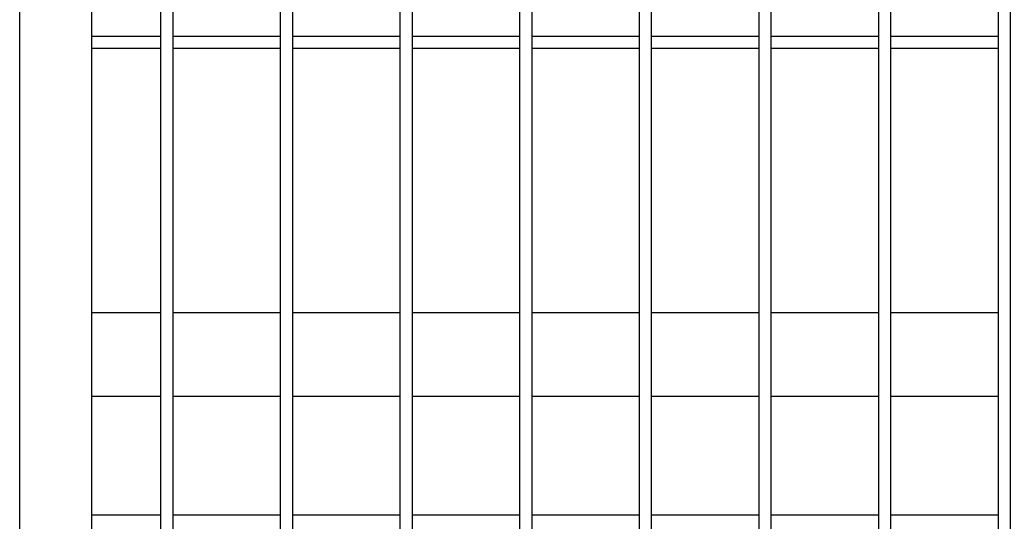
# Model space of a CAD drawing. Header units: inches. Extents: x 43593 to 117387, y -66787 to -26237.
# Tile 159 of 256: x 50584 to 50625, y -33649 to -33628. Entities that reach past the tile are written whole.
import ezdxf

# ---------------------------------------------------------------- set-up
doc = ezdxf.new("R2010")
doc.units = ezdxf.units.IN
doc.header["$MEASUREMENT"] = 0
doc.layers.add('AW OGRODZENIA', color=253, linetype='Continuous')

msp = doc.modelspace()

# ---------------------------------------------------------------- linework, layer by layer
at = {"layer": 'AW OGRODZENIA'}
for p, q in [((50583.691, -33673.302), (50583.691, -33524.802)), ((50586.691, -33528.802), (50586.691, -33675.802)), ((50589.593, -33628.262), (50586.691, -33628.262)), ((50589.593, -33628.262), (50586.691, -33628.262)), ((50589.593, -33628.262), (50586.691, -33628.262)), ((50589.593, -33628.262), (50586.691, -33628.262)), ((50589.593, -33628.262), (50586.691, -33628.262)), ((50589.593, -33628.262), (50586.691, -33628.262)), ((50589.593, -33628.262), (50586.691, -33628.262)), ((50589.593, -33628.262), (50586.691, -33628.262)), ((50589.593, -33628.262), (50586.691, -33628.262)), ((50589.593, -33628.262), (50586.691, -33628.262)), ((50589.593, -33628.262), (50586.691, -33628.262)), ((50589.593, -33628.262), (50586.691, -33628.262)), ((50589.593, -33628.262), (50586.691, -33628.262)), ((50589.593, -33628.262), (50586.691, -33628.262)), ((50589.593, -33628.262), (50586.691, -33628.262)), ((50589.593, -33628.262), (50586.691, -33628.262)), ((50589.593, -33628.262), (50586.691, -33628.262)), ((50589.593, -33628.262), (50586.691, -33628.262)), ((50589.593, -33628.262), (50586.691, -33628.262)), ((50589.593, -33628.262), (50586.691, -33628.262)), ((50589.593, -33628.262), (50586.691, -33628.262)), ((50589.593, -33628.262), (50586.691, -33628.262)), ((50589.593, -33628.262), (50586.691, -33628.262)), ((50589.593, -33628.262), (50586.691, -33628.262)), ((50589.593, -33628.262), (50586.691, -33628.262)), ((50594.593, -33628.262), (50590.089, -33628.262)), ((50594.593, -33628.262), (50590.089, -33628.262)), ((50594.593, -33628.262), (50590.089, -33628.262)), ((50594.593, -33628.262), (50590.089, -33628.262)), ((50594.593, -33628.262), (50590.089, -33628.262)), ((50594.593, -33628.262), (50590.089, -33628.262)), ((50594.593, -33628.262), (50590.089, -33628.262)), ((50594.593, -33628.262), (50590.089, -33628.262)), ((50594.593, -33628.262), (50590.089, -33628.262)), ((50594.593, -33628.262), (50590.089, -33628.262)), ((50594.593, -33628.262), (50590.089, -33628.262)), ((50594.593, -33628.262), (50590.089, -33628.262)), ((50594.593, -33628.262), (50590.089, -33628.262)), ((50594.593, -33628.262), (50590.089, -33628.262)), ((50594.593, -33628.262), (50590.089, -33628.262)), ((50594.593, -33628.262), (50590.089, -33628.262)), ((50594.593, -33628.262), (50590.089, -33628.262)), ((50594.593, -33628.262), (50590.089, -33628.262)), ((50594.593, -33628.262), (50590.089, -33628.262)), ((50594.593, -33628.262), (50590.089, -33628.262)), ((50594.593, -33628.262), (50590.089, -33628.262)), ((50594.593, -33628.262), (50590.089, -33628.262)), ((50594.593, -33628.262), (50590.089, -33628.262)), ((50594.593, -33628.262), (50590.089, -33628.262)), ((50594.593, -33628.262), (50590.089, -33628.262)), ((50599.593, -33628.262), (50595.089, -33628.262)), ((50599.593, -33628.262), (50595.089, -33628.262)), ((50599.593, -33628.262), (50595.089, -33628.262)), ((50599.593, -33628.262), (50595.089, -33628.262)), ((50599.593, -33628.262), (50595.089, -33628.262)), ((50599.593, -33628.262), (50595.089, -33628.262)), ((50599.593, -33628.262), (50595.089, -33628.262)), ((50599.593, -33628.262), (50595.089, -33628.262)), ((50599.593, -33628.262), (50595.089, -33628.262)), ((50599.593, -33628.262), (50595.089, -33628.262)), ((50599.593, -33628.262), (50595.089, -33628.262)), ((50599.593, -33628.262), (50595.089, -33628.262)), ((50599.593, -33628.262), (50595.089, -33628.262)), ((50599.593, -33628.262), (50595.089, -33628.262)), ((50599.593, -33628.262), (50595.089, -33628.262)), ((50599.593, -33628.262), (50595.089, -33628.262)), ((50599.593, -33628.262), (50595.089, -33628.262)), ((50599.593, -33628.262), (50595.089, -33628.262)), ((50599.593, -33628.262), (50595.089, -33628.262)), ((50599.593, -33628.262), (50595.089, -33628.262)), ((50599.593, -33628.262), (50595.089, -33628.262)), ((50599.593, -33628.262), (50595.089, -33628.262)), ((50599.593, -33628.262), (50595.089, -33628.262)), ((50599.593, -33628.262), (50595.089, -33628.262)), ((50599.593, -33628.262), (50595.089, -33628.262)), ((50604.593, -33628.262), (50600.089, -33628.262)), ((50604.593, -33628.262), (50600.089, -33628.262)), ((50604.593, -33628.262), (50600.089, -33628.262)), ((50604.593, -33628.262), (50600.089, -33628.262)), ((50604.593, -33628.262), (50600.089, -33628.262)), ((50604.593, -33628.262), (50600.089, -33628.262)), ((50604.593, -33628.262), (50600.089, -33628.262)), ((50604.593, -33628.262), (50600.089, -33628.262)), ((50604.593, -33628.262), (50600.089, -33628.262)), ((50604.593, -33628.262), (50600.089, -33628.262)), ((50604.593, -33628.262), (50600.089, -33628.262)), ((50604.593, -33628.262), (50600.089, -33628.262)), ((50604.593, -33628.262), (50600.089, -33628.262)), ((50604.593, -33628.262), (50600.089, -33628.262)), ((50604.593, -33628.262), (50600.089, -33628.262)), ((50604.593, -33628.262), (50600.089, -33628.262)), ((50604.593, -33628.262), (50600.089, -33628.262)), ((50604.593, -33628.262), (50600.089, -33628.262)), ((50604.593, -33628.262), (50600.089, -33628.262)), ((50604.593, -33628.262), (50600.089, -33628.262)), ((50604.593, -33628.262), (50600.089, -33628.262)), ((50604.593, -33628.262), (50600.089, -33628.262)), ((50604.593, -33628.262), (50600.089, -33628.262)), ((50604.593, -33628.262), (50600.089, -33628.262)), ((50604.593, -33628.262), (50600.089, -33628.262)), ((50609.593, -33628.262), (50605.089, -33628.262)), ((50609.593, -33628.262), (50605.089, -33628.262)), ((50609.593, -33628.262), (50605.089, -33628.262)), ((50609.593, -33628.262), (50605.089, -33628.262)), ((50609.593, -33628.262), (50605.089, -33628.262)), ((50609.593, -33628.262), (50605.089, -33628.262)), ((50609.593, -33628.262), (50605.089, -33628.262)), ((50609.593, -33628.262), (50605.089, -33628.262)), ((50609.593, -33628.262), (50605.089, -33628.262)), ((50609.593, -33628.262), (50605.089, -33628.262)), ((50609.593, -33628.262), (50605.089, -33628.262)), ((50609.593, -33628.262), (50605.089, -33628.262)), ((50609.593, -33628.262), (50605.089, -33628.262)), ((50609.593, -33628.262), (50605.089, -33628.262)), ((50609.593, -33628.262), (50605.089, -33628.262)), ((50609.593, -33628.262), (50605.089, -33628.262)), ((50609.593, -33628.262), (50605.089, -33628.262)), ((50609.593, -33628.262), (50605.089, -33628.262)), ((50609.593, -33628.262), (50605.089, -33628.262)), ((50609.593, -33628.262), (50605.089, -33628.262)), ((50609.593, -33628.262), (50605.089, -33628.262)), ((50609.593, -33628.262), (50605.089, -33628.262)), ((50609.593, -33628.262), (50605.089, -33628.262)), ((50609.593, -33628.262), (50605.089, -33628.262)), ((50609.593, -33628.262), (50605.089, -33628.262)), ((50614.593, -33628.262), (50610.089, -33628.262)), ((50614.593, -33628.262), (50610.089, -33628.262)), ((50614.593, -33628.262), (50610.089, -33628.262)), ((50614.593, -33628.262), (50610.089, -33628.262)), ((50614.593, -33628.262), (50610.089, -33628.262)), ((50614.593, -33628.262), (50610.089, -33628.262)), ((50614.593, -33628.262), (50610.089, -33628.262)), ((50614.593, -33628.262), (50610.089, -33628.262)), ((50614.593, -33628.262), (50610.089, -33628.262)), ((50614.593, -33628.262), (50610.089, -33628.262)), ((50614.593, -33628.262), (50610.089, -33628.262)), ((50614.593, -33628.262), (50610.089, -33628.262)), ((50614.593, -33628.262), (50610.089, -33628.262)), ((50614.593, -33628.262), (50610.089, -33628.262)), ((50614.593, -33628.262), (50610.089, -33628.262)), ((50614.593, -33628.262), (50610.089, -33628.262)), ((50614.593, -33628.262), (50610.089, -33628.262)), ((50614.593, -33628.262), (50610.089, -33628.262)), ((50614.593, -33628.262), (50610.089, -33628.262)), ((50614.593, -33628.262), (50610.089, -33628.262)), ((50614.593, -33628.262), (50610.089, -33628.262)), ((50614.593, -33628.262), (50610.089, -33628.262)), ((50614.593, -33628.262), (50610.089, -33628.262)), ((50614.593, -33628.262), (50610.089, -33628.262)), ((50614.593, -33628.262), (50610.089, -33628.262)), ((50619.593, -33628.262), (50615.089, -33628.262)), ((50619.593, -33628.262), (50615.089, -33628.262)), ((50619.593, -33628.262), (50615.089, -33628.262)), ((50619.593, -33628.262), (50615.089, -33628.262)), ((50619.593, -33628.262), (50615.089, -33628.262)), ((50619.593, -33628.262), (50615.089, -33628.262)), ((50619.593, -33628.262), (50615.089, -33628.262)), ((50619.593, -33628.262), (50615.089, -33628.262)), ((50619.593, -33628.262), (50615.089, -33628.262)), ((50619.593, -33628.262), (50615.089, -33628.262)), ((50619.593, -33628.262), (50615.089, -33628.262)), ((50619.593, -33628.262), (50615.089, -33628.262)), ((50619.593, -33628.262), (50615.089, -33628.262)), ((50619.593, -33628.262), (50615.089, -33628.262)), ((50619.593, -33628.262), (50615.089, -33628.262)), ((50619.593, -33628.262), (50615.089, -33628.262)), ((50619.593, -33628.262), (50615.089, -33628.262)), ((50619.593, -33628.262), (50615.089, -33628.262)), ((50619.593, -33628.262), (50615.089, -33628.262)), ((50619.593, -33628.262), (50615.089, -33628.262)), ((50619.593, -33628.262), (50615.089, -33628.262)), ((50619.593, -33628.262), (50615.089, -33628.262)), ((50619.593, -33628.262), (50615.089, -33628.262)), ((50619.593, -33628.262), (50615.089, -33628.262)), ((50619.593, -33628.262), (50615.089, -33628.262)), ((50624.593, -33628.262), (50620.089, -33628.262)), ((50624.593, -33628.262), (50620.089, -33628.262)), ((50624.593, -33628.262), (50620.089, -33628.262)), ((50624.593, -33628.262), (50620.089, -33628.262)), ((50624.593, -33628.262), (50620.089, -33628.262)), ((50624.593, -33628.262), (50620.089, -33628.262)), ((50624.593, -33628.262), (50620.089, -33628.262)), ((50624.593, -33628.262), (50620.089, -33628.262)), ((50624.593, -33628.262), (50620.089, -33628.262)), ((50624.593, -33628.262), (50620.089, -33628.262)), ((50624.593, -33628.262), (50620.089, -33628.262)), ((50624.593, -33628.262), (50620.089, -33628.262)), ((50624.593, -33628.262), (50620.089, -33628.262)), ((50624.593, -33628.262), (50620.089, -33628.262)), ((50624.593, -33628.262), (50620.089, -33628.262)), ((50624.593, -33628.262), (50620.089, -33628.262)), ((50624.593, -33628.262), (50620.089, -33628.262)), ((50624.593, -33628.262), (50620.089, -33628.262)), ((50624.593, -33628.262), (50620.089, -33628.262)), ((50624.593, -33628.262), (50620.089, -33628.262)), ((50624.593, -33628.262), (50620.089, -33628.262)), ((50624.593, -33628.262), (50620.089, -33628.262)), ((50624.593, -33628.262), (50620.089, -33628.262)), ((50624.593, -33628.262), (50620.089, -33628.262)), ((50624.593, -33628.262), (50620.089, -33628.262)), ((50589.593, -33628.762), (50586.691, -33628.762)), ((50589.593, -33628.762), (50586.691, -33628.762)), ((50589.593, -33628.762), (50586.691, -33628.762)), ((50589.593, -33628.762), (50586.691, -33628.762)), ((50589.593, -33628.762), (50586.691, -33628.762)), ((50589.593, -33628.762), (50586.691, -33628.762)), ((50589.593, -33628.762), (50586.691, -33628.762)), ((50589.593, -33628.762), (50586.691, -33628.762)), ((50589.593, -33628.762), (50586.691, -33628.762)), ((50589.593, -33628.762), (50586.691, -33628.762)), ((50589.593, -33628.762), (50586.691, -33628.762)), ((50589.593, -33628.762), (50586.691, -33628.762)), ((50589.593, -33628.762), (50586.691, -33628.762)), ((50589.593, -33628.762), (50586.691, -33628.762)), ((50589.593, -33628.762), (50586.691, -33628.762)), ((50589.593, -33628.762), (50586.691, -33628.762)), ((50589.593, -33628.762), (50586.691, -33628.762)), ((50589.593, -33628.762), (50586.691, -33628.762)), ((50589.593, -33628.762), (50586.691, -33628.762)), ((50589.593, -33628.762), (50586.691, -33628.762)), ((50589.593, -33628.762), (50586.691, -33628.762)), ((50589.593, -33628.762), (50586.691, -33628.762)), ((50589.593, -33628.762), (50586.691, -33628.762)), ((50589.593, -33628.762), (50586.691, -33628.762)), ((50589.593, -33628.762), (50586.691, -33628.762)), ((50594.593, -33628.762), (50590.089, -33628.762)), ((50594.593, -33628.762), (50590.089, -33628.762)), ((50594.593, -33628.762), (50590.089, -33628.762)), ((50594.593, -33628.762), (50590.089, -33628.762)), ((50594.593, -33628.762), (50590.089, -33628.762)), ((50594.593, -33628.762), (50590.089, -33628.762)), ((50594.593, -33628.762), (50590.089, -33628.762)), ((50594.593, -33628.762), (50590.089, -33628.762)), ((50594.593, -33628.762), (50590.089, -33628.762)), ((50594.593, -33628.762), (50590.089, -33628.762)), ((50594.593, -33628.762), (50590.089, -33628.762)), ((50594.593, -33628.762), (50590.089, -33628.762)), ((50594.593, -33628.762), (50590.089, -33628.762)), ((50594.593, -33628.762), (50590.089, -33628.762)), ((50594.593, -33628.762), (50590.089, -33628.762)), ((50594.593, -33628.762), (50590.089, -33628.762)), ((50594.593, -33628.762), (50590.089, -33628.762)), ((50594.593, -33628.762), (50590.089, -33628.762)), ((50594.593, -33628.762), (50590.089, -33628.762)), ((50594.593, -33628.762), (50590.089, -33628.762)), ((50594.593, -33628.762), (50590.089, -33628.762)), ((50594.593, -33628.762), (50590.089, -33628.762)), ((50594.593, -33628.762), (50590.089, -33628.762)), ((50594.593, -33628.762), (50590.089, -33628.762)), ((50594.593, -33628.762), (50590.089, -33628.762)), ((50599.593, -33628.762), (50595.089, -33628.762)), ((50599.593, -33628.762), (50595.089, -33628.762)), ((50599.593, -33628.762), (50595.089, -33628.762)), ((50599.593, -33628.762), (50595.089, -33628.762)), ((50599.593, -33628.762), (50595.089, -33628.762)), ((50599.593, -33628.762), (50595.089, -33628.762)), ((50599.593, -33628.762), (50595.089, -33628.762)), ((50599.593, -33628.762), (50595.089, -33628.762)), ((50599.593, -33628.762), (50595.089, -33628.762)), ((50599.593, -33628.762), (50595.089, -33628.762)), ((50599.593, -33628.762), (50595.089, -33628.762)), ((50599.593, -33628.762), (50595.089, -33628.762)), ((50599.593, -33628.762), (50595.089, -33628.762)), ((50599.593, -33628.762), (50595.089, -33628.762)), ((50599.593, -33628.762), (50595.089, -33628.762)), ((50599.593, -33628.762), (50595.089, -33628.762)), ((50599.593, -33628.762), (50595.089, -33628.762)), ((50599.593, -33628.762), (50595.089, -33628.762)), ((50599.593, -33628.762), (50595.089, -33628.762)), ((50599.593, -33628.762), (50595.089, -33628.762)), ((50599.593, -33628.762), (50595.089, -33628.762)), ((50599.593, -33628.762), (50595.089, -33628.762)), ((50599.593, -33628.762), (50595.089, -33628.762)), ((50599.593, -33628.762), (50595.089, -33628.762)), ((50599.593, -33628.762), (50595.089, -33628.762)), ((50604.593, -33628.762), (50600.089, -33628.762)), ((50604.593, -33628.762), (50600.089, -33628.762)), ((50604.593, -33628.762), (50600.089, -33628.762)), ((50604.593, -33628.762), (50600.089, -33628.762)), ((50604.593, -33628.762), (50600.089, -33628.762)), ((50604.593, -33628.762), (50600.089, -33628.762)), ((50604.593, -33628.762), (50600.089, -33628.762)), ((50604.593, -33628.762), (50600.089, -33628.762)), ((50604.593, -33628.762), (50600.089, -33628.762)), ((50604.593, -33628.762), (50600.089, -33628.762)), ((50604.593, -33628.762), (50600.089, -33628.762)), ((50604.593, -33628.762), (50600.089, -33628.762)), ((50604.593, -33628.762), (50600.089, -33628.762)), ((50604.593, -33628.762), (50600.089, -33628.762)), ((50604.593, -33628.762), (50600.089, -33628.762)), ((50604.593, -33628.762), (50600.089, -33628.762)), ((50604.593, -33628.762), (50600.089, -33628.762)), ((50604.593, -33628.762), (50600.089, -33628.762)), ((50604.593, -33628.762), (50600.089, -33628.762)), ((50604.593, -33628.762), (50600.089, -33628.762)), ((50604.593, -33628.762), (50600.089, -33628.762)), ((50604.593, -33628.762), (50600.089, -33628.762)), ((50604.593, -33628.762), (50600.089, -33628.762)), ((50604.593, -33628.762), (50600.089, -33628.762)), ((50604.593, -33628.762), (50600.089, -33628.762)), ((50609.593, -33628.762), (50605.089, -33628.762)), ((50609.593, -33628.762), (50605.089, -33628.762)), ((50609.593, -33628.762), (50605.089, -33628.762)), ((50609.593, -33628.762), (50605.089, -33628.762)), ((50609.593, -33628.762), (50605.089, -33628.762)), ((50609.593, -33628.762), (50605.089, -33628.762)), ((50609.593, -33628.762), (50605.089, -33628.762)), ((50609.593, -33628.762), (50605.089, -33628.762)), ((50609.593, -33628.762), (50605.089, -33628.762)), ((50609.593, -33628.762), (50605.089, -33628.762)), ((50609.593, -33628.762), (50605.089, -33628.762)), ((50609.593, -33628.762), (50605.089, -33628.762)), ((50609.593, -33628.762), (50605.089, -33628.762)), ((50609.593, -33628.762), (50605.089, -33628.762)), ((50609.593, -33628.762), (50605.089, -33628.762)), ((50609.593, -33628.762), (50605.089, -33628.762)), ((50609.593, -33628.762), (50605.089, -33628.762)), ((50609.593, -33628.762), (50605.089, -33628.762)), ((50609.593, -33628.762), (50605.089, -33628.762)), ((50609.593, -33628.762), (50605.089, -33628.762)), ((50609.593, -33628.762), (50605.089, -33628.762)), ((50609.593, -33628.762), (50605.089, -33628.762)), ((50609.593, -33628.762), (50605.089, -33628.762)), ((50609.593, -33628.762), (50605.089, -33628.762)), ((50609.593, -33628.762), (50605.089, -33628.762)), ((50614.593, -33628.762), (50610.089, -33628.762)), ((50614.593, -33628.762), (50610.089, -33628.762)), ((50614.593, -33628.762), (50610.089, -33628.762)), ((50614.593, -33628.762), (50610.089, -33628.762)), ((50614.593, -33628.762), (50610.089, -33628.762)), ((50614.593, -33628.762), (50610.089, -33628.762)), ((50614.593, -33628.762), (50610.089, -33628.762)), ((50614.593, -33628.762), (50610.089, -33628.762)), ((50614.593, -33628.762), (50610.089, -33628.762)), ((50614.593, -33628.762), (50610.089, -33628.762)), ((50614.593, -33628.762), (50610.089, -33628.762)), ((50614.593, -33628.762), (50610.089, -33628.762)), ((50614.593, -33628.762), (50610.089, -33628.762)), ((50614.593, -33628.762), (50610.089, -33628.762)), ((50614.593, -33628.762), (50610.089, -33628.762)), ((50614.593, -33628.762), (50610.089, -33628.762)), ((50614.593, -33628.762), (50610.089, -33628.762)), ((50614.593, -33628.762), (50610.089, -33628.762)), ((50614.593, -33628.762), (50610.089, -33628.762)), ((50614.593, -33628.762), (50610.089, -33628.762)), ((50614.593, -33628.762), (50610.089, -33628.762)), ((50614.593, -33628.762), (50610.089, -33628.762)), ((50614.593, -33628.762), (50610.089, -33628.762)), ((50614.593, -33628.762), (50610.089, -33628.762)), ((50614.593, -33628.762), (50610.089, -33628.762)), ((50619.593, -33628.762), (50615.089, -33628.762)), ((50619.593, -33628.762), (50615.089, -33628.762)), ((50619.593, -33628.762), (50615.089, -33628.762)), ((50619.593, -33628.762), (50615.089, -33628.762)), ((50619.593, -33628.762), (50615.089, -33628.762)), ((50619.593, -33628.762), (50615.089, -33628.762)), ((50619.593, -33628.762), (50615.089, -33628.762)), ((50619.593, -33628.762), (50615.089, -33628.762)), ((50619.593, -33628.762), (50615.089, -33628.762)), ((50619.593, -33628.762), (50615.089, -33628.762)), ((50619.593, -33628.762), (50615.089, -33628.762)), ((50619.593, -33628.762), (50615.089, -33628.762)), ((50619.593, -33628.762), (50615.089, -33628.762)), ((50619.593, -33628.762), (50615.089, -33628.762)), ((50619.593, -33628.762), (50615.089, -33628.762)), ((50619.593, -33628.762), (50615.089, -33628.762)), ((50619.593, -33628.762), (50615.089, -33628.762)), ((50619.593, -33628.762), (50615.089, -33628.762)), ((50619.593, -33628.762), (50615.089, -33628.762)), ((50619.593, -33628.762), (50615.089, -33628.762)), ((50619.593, -33628.762), (50615.089, -33628.762)), ((50619.593, -33628.762), (50615.089, -33628.762)), ((50619.593, -33628.762), (50615.089, -33628.762)), ((50619.593, -33628.762), (50615.089, -33628.762)), ((50619.593, -33628.762), (50615.089, -33628.762)), ((50624.593, -33628.762), (50620.089, -33628.762)), ((50624.593, -33628.762), (50620.089, -33628.762)), ((50624.593, -33628.762), (50620.089, -33628.762)), ((50624.593, -33628.762), (50620.089, -33628.762)), ((50624.593, -33628.762), (50620.089, -33628.762)), ((50624.593, -33628.762), (50620.089, -33628.762)), ((50624.593, -33628.762), (50620.089, -33628.762)), ((50624.593, -33628.762), (50620.089, -33628.762)), ((50624.593, -33628.762), (50620.089, -33628.762)), ((50624.593, -33628.762), (50620.089, -33628.762)), ((50624.593, -33628.762), (50620.089, -33628.762)), ((50624.593, -33628.762), (50620.089, -33628.762)), ((50624.593, -33628.762), (50620.089, -33628.762)), ((50624.593, -33628.762), (50620.089, -33628.762)), ((50624.593, -33628.762), (50620.089, -33628.762)), ((50624.593, -33628.762), (50620.089, -33628.762)), ((50624.593, -33628.762), (50620.089, -33628.762)), ((50624.593, -33628.762), (50620.089, -33628.762)), ((50624.593, -33628.762), (50620.089, -33628.762)), ((50624.593, -33628.762), (50620.089, -33628.762)), ((50624.593, -33628.762), (50620.089, -33628.762)), ((50624.593, -33628.762), (50620.089, -33628.762)), ((50624.593, -33628.762), (50620.089, -33628.762)), ((50624.593, -33628.762), (50620.089, -33628.762)), ((50624.593, -33628.762), (50620.089, -33628.762)), ((50589.593, -33639.802), (50586.691, -33639.802)), ((50589.593, -33639.802), (50586.691, -33639.802)), ((50589.593, -33639.802), (50586.691, -33639.802)), ((50589.593, -33639.802), (50586.691, -33639.802)), ((50589.593, -33639.802), (50586.691, -33639.802)), ((50589.593, -33639.802), (50586.691, -33639.802)), ((50589.593, -33639.802), (50586.691, -33639.802)), ((50589.593, -33639.802), (50586.691, -33639.802)), ((50589.593, -33639.802), (50586.691, -33639.802)), ((50589.593, -33639.802), (50586.691, -33639.802)), ((50589.593, -33639.802), (50586.691, -33639.802)), ((50589.593, -33639.802), (50586.691, -33639.802)), ((50589.593, -33639.802), (50586.691, -33639.802)), ((50589.593, -33639.802), (50586.691, -33639.802)), ((50589.593, -33639.802), (50586.691, -33639.802)), ((50589.593, -33639.802), (50586.691, -33639.802)), ((50589.593, -33639.802), (50586.691, -33639.802)), ((50589.593, -33639.802), (50586.691, -33639.802)), ((50589.593, -33639.802), (50586.691, -33639.802)), ((50589.593, -33639.802), (50586.691, -33639.802)), ((50589.593, -33639.802), (50586.691, -33639.802)), ((50589.593, -33639.802), (50586.691, -33639.802)), ((50589.593, -33639.802), (50586.691, -33639.802)), ((50589.593, -33639.802), (50586.691, -33639.802)), ((50589.593, -33639.802), (50586.691, -33639.802)), ((50594.593, -33639.802), (50590.089, -33639.802)), ((50594.593, -33639.802), (50590.089, -33639.802)), ((50594.593, -33639.802), (50590.089, -33639.802)), ((50594.593, -33639.802), (50590.089, -33639.802)), ((50594.593, -33639.802), (50590.089, -33639.802)), ((50594.593, -33639.802), (50590.089, -33639.802)), ((50594.593, -33639.802), (50590.089, -33639.802)), ((50594.593, -33639.802), (50590.089, -33639.802)), ((50594.593, -33639.802), (50590.089, -33639.802)), ((50594.593, -33639.802), (50590.089, -33639.802)), ((50594.593, -33639.802), (50590.089, -33639.802)), ((50594.593, -33639.802), (50590.089, -33639.802)), ((50594.593, -33639.802), (50590.089, -33639.802)), ((50594.593, -33639.802), (50590.089, -33639.802)), ((50594.593, -33639.802), (50590.089, -33639.802)), ((50594.593, -33639.802), (50590.089, -33639.802)), ((50594.593, -33639.802), (50590.089, -33639.802)), ((50594.593, -33639.802), (50590.089, -33639.802)), ((50594.593, -33639.802), (50590.089, -33639.802)), ((50594.593, -33639.802), (50590.089, -33639.802)), ((50594.593, -33639.802), (50590.089, -33639.802)), ((50594.593, -33639.802), (50590.089, -33639.802)), ((50594.593, -33639.802), (50590.089, -33639.802)), ((50594.593, -33639.802), (50590.089, -33639.802)), ((50594.593, -33639.802), (50590.089, -33639.802)), ((50599.593, -33639.802), (50595.089, -33639.802)), ((50599.593, -33639.802), (50595.089, -33639.802)), ((50599.593, -33639.802), (50595.089, -33639.802)), ((50599.593, -33639.802), (50595.089, -33639.802)), ((50599.593, -33639.802), (50595.089, -33639.802)), ((50599.593, -33639.802), (50595.089, -33639.802)), ((50599.593, -33639.802), (50595.089, -33639.802)), ((50599.593, -33639.802), (50595.089, -33639.802)), ((50599.593, -33639.802), (50595.089, -33639.802)), ((50599.593, -33639.802), (50595.089, -33639.802)), ((50599.593, -33639.802), (50595.089, -33639.802)), ((50599.593, -33639.802), (50595.089, -33639.802)), ((50599.593, -33639.802), (50595.089, -33639.802)), ((50599.593, -33639.802), (50595.089, -33639.802)), ((50599.593, -33639.802), (50595.089, -33639.802)), ((50599.593, -33639.802), (50595.089, -33639.802)), ((50599.593, -33639.802), (50595.089, -33639.802)), ((50599.593, -33639.802), (50595.089, -33639.802)), ((50599.593, -33639.802), (50595.089, -33639.802)), ((50599.593, -33639.802), (50595.089, -33639.802)), ((50599.593, -33639.802), (50595.089, -33639.802)), ((50599.593, -33639.802), (50595.089, -33639.802)), ((50599.593, -33639.802), (50595.089, -33639.802)), ((50599.593, -33639.802), (50595.089, -33639.802)), ((50599.593, -33639.802), (50595.089, -33639.802)), ((50604.593, -33639.802), (50600.089, -33639.802)), ((50604.593, -33639.802), (50600.089, -33639.802)), ((50604.593, -33639.802), (50600.089, -33639.802)), ((50604.593, -33639.802), (50600.089, -33639.802)), ((50604.593, -33639.802), (50600.089, -33639.802)), ((50604.593, -33639.802), (50600.089, -33639.802)), ((50604.593, -33639.802), (50600.089, -33639.802)), ((50604.593, -33639.802), (50600.089, -33639.802)), ((50604.593, -33639.802), (50600.089, -33639.802)), ((50604.593, -33639.802), (50600.089, -33639.802)), ((50604.593, -33639.802), (50600.089, -33639.802)), ((50604.593, -33639.802), (50600.089, -33639.802)), ((50604.593, -33639.802), (50600.089, -33639.802)), ((50604.593, -33639.802), (50600.089, -33639.802)), ((50604.593, -33639.802), (50600.089, -33639.802)), ((50604.593, -33639.802), (50600.089, -33639.802)), ((50604.593, -33639.802), (50600.089, -33639.802)), ((50604.593, -33639.802), (50600.089, -33639.802)), ((50604.593, -33639.802), (50600.089, -33639.802)), ((50604.593, -33639.802), (50600.089, -33639.802)), ((50604.593, -33639.802), (50600.089, -33639.802)), ((50604.593, -33639.802), (50600.089, -33639.802)), ((50604.593, -33639.802), (50600.089, -33639.802)), ((50604.593, -33639.802), (50600.089, -33639.802)), ((50604.593, -33639.802), (50600.089, -33639.802)), ((50609.593, -33639.802), (50605.089, -33639.802)), ((50609.593, -33639.802), (50605.089, -33639.802)), ((50609.593, -33639.802), (50605.089, -33639.802)), ((50609.593, -33639.802), (50605.089, -33639.802)), ((50609.593, -33639.802), (50605.089, -33639.802)), ((50609.593, -33639.802), (50605.089, -33639.802)), ((50609.593, -33639.802), (50605.089, -33639.802)), ((50609.593, -33639.802), (50605.089, -33639.802)), ((50609.593, -33639.802), (50605.089, -33639.802)), ((50609.593, -33639.802), (50605.089, -33639.802)), ((50609.593, -33639.802), (50605.089, -33639.802)), ((50609.593, -33639.802), (50605.089, -33639.802)), ((50609.593, -33639.802), (50605.089, -33639.802)), ((50609.593, -33639.802), (50605.089, -33639.802)), ((50609.593, -33639.802), (50605.089, -33639.802)), ((50609.593, -33639.802), (50605.089, -33639.802)), ((50609.593, -33639.802), (50605.089, -33639.802)), ((50609.593, -33639.802), (50605.089, -33639.802)), ((50609.593, -33639.802), (50605.089, -33639.802)), ((50609.593, -33639.802), (50605.089, -33639.802)), ((50609.593, -33639.802), (50605.089, -33639.802)), ((50609.593, -33639.802), (50605.089, -33639.802)), ((50609.593, -33639.802), (50605.089, -33639.802)), ((50609.593, -33639.802), (50605.089, -33639.802)), ((50609.593, -33639.802), (50605.089, -33639.802)), ((50614.593, -33639.802), (50610.089, -33639.802)), ((50614.593, -33639.802), (50610.089, -33639.802)), ((50614.593, -33639.802), (50610.089, -33639.802)), ((50614.593, -33639.802), (50610.089, -33639.802)), ((50614.593, -33639.802), (50610.089, -33639.802)), ((50614.593, -33639.802), (50610.089, -33639.802)), ((50614.593, -33639.802), (50610.089, -33639.802)), ((50614.593, -33639.802), (50610.089, -33639.802)), ((50614.593, -33639.802), (50610.089, -33639.802)), ((50614.593, -33639.802), (50610.089, -33639.802)), ((50614.593, -33639.802), (50610.089, -33639.802)), ((50614.593, -33639.802), (50610.089, -33639.802)), ((50614.593, -33639.802), (50610.089, -33639.802)), ((50614.593, -33639.802), (50610.089, -33639.802)), ((50614.593, -33639.802), (50610.089, -33639.802)), ((50614.593, -33639.802), (50610.089, -33639.802)), ((50614.593, -33639.802), (50610.089, -33639.802)), ((50614.593, -33639.802), (50610.089, -33639.802)), ((50614.593, -33639.802), (50610.089, -33639.802)), ((50614.593, -33639.802), (50610.089, -33639.802)), ((50614.593, -33639.802), (50610.089, -33639.802)), ((50614.593, -33639.802), (50610.089, -33639.802)), ((50614.593, -33639.802), (50610.089, -33639.802)), ((50614.593, -33639.802), (50610.089, -33639.802)), ((50614.593, -33639.802), (50610.089, -33639.802)), ((50619.593, -33639.802), (50615.089, -33639.802)), ((50619.593, -33639.802), (50615.089, -33639.802)), ((50619.593, -33639.802), (50615.089, -33639.802)), ((50619.593, -33639.802), (50615.089, -33639.802)), ((50619.593, -33639.802), (50615.089, -33639.802)), ((50619.593, -33639.802), (50615.089, -33639.802)), ((50619.593, -33639.802), (50615.089, -33639.802)), ((50619.593, -33639.802), (50615.089, -33639.802)), ((50619.593, -33639.802), (50615.089, -33639.802)), ((50619.593, -33639.802), (50615.089, -33639.802)), ((50619.593, -33639.802), (50615.089, -33639.802)), ((50619.593, -33639.802), (50615.089, -33639.802)), ((50619.593, -33639.802), (50615.089, -33639.802)), ((50619.593, -33639.802), (50615.089, -33639.802)), ((50619.593, -33639.802), (50615.089, -33639.802)), ((50619.593, -33639.802), (50615.089, -33639.802)), ((50619.593, -33639.802), (50615.089, -33639.802)), ((50619.593, -33639.802), (50615.089, -33639.802)), ((50619.593, -33639.802), (50615.089, -33639.802)), ((50619.593, -33639.802), (50615.089, -33639.802)), ((50619.593, -33639.802), (50615.089, -33639.802)), ((50619.593, -33639.802), (50615.089, -33639.802)), ((50619.593, -33639.802), (50615.089, -33639.802)), ((50619.593, -33639.802), (50615.089, -33639.802)), ((50619.593, -33639.802), (50615.089, -33639.802)), ((50624.593, -33639.802), (50620.089, -33639.802)), ((50624.593, -33639.802), (50620.089, -33639.802)), ((50624.593, -33639.802), (50620.089, -33639.802)), ((50624.593, -33639.802), (50620.089, -33639.802)), ((50624.593, -33639.802), (50620.089, -33639.802)), ((50624.593, -33639.802), (50620.089, -33639.802)), ((50624.593, -33639.802), (50620.089, -33639.802)), ((50624.593, -33639.802), (50620.089, -33639.802)), ((50624.593, -33639.802), (50620.089, -33639.802)), ((50624.593, -33639.802), (50620.089, -33639.802)), ((50624.593, -33639.802), (50620.089, -33639.802)), ((50624.593, -33639.802), (50620.089, -33639.802)), ((50624.593, -33639.802), (50620.089, -33639.802)), ((50624.593, -33639.802), (50620.089, -33639.802)), ((50624.593, -33639.802), (50620.089, -33639.802)), ((50624.593, -33639.802), (50620.089, -33639.802)), ((50624.593, -33639.802), (50620.089, -33639.802)), ((50624.593, -33639.802), (50620.089, -33639.802)), ((50624.593, -33639.802), (50620.089, -33639.802)), ((50624.593, -33639.802), (50620.089, -33639.802)), ((50624.593, -33639.802), (50620.089, -33639.802)), ((50624.593, -33639.802), (50620.089, -33639.802)), ((50624.593, -33639.802), (50620.089, -33639.802)), ((50624.593, -33639.802), (50620.089, -33639.802)), ((50624.593, -33639.802), (50620.089, -33639.802)), ((50589.593, -33643.302), (50586.691, -33643.302)), ((50589.593, -33643.302), (50586.691, -33643.302)), ((50589.593, -33643.302), (50586.691, -33643.302)), ((50589.593, -33643.302), (50586.691, -33643.302)), ((50589.593, -33643.302), (50586.691, -33643.302)), ((50589.593, -33643.302), (50586.691, -33643.302)), ((50589.593, -33643.302), (50586.691, -33643.302)), ((50589.593, -33643.302), (50586.691, -33643.302)), ((50589.593, -33643.302), (50586.691, -33643.302)), ((50589.593, -33643.302), (50586.691, -33643.302)), ((50589.593, -33643.302), (50586.691, -33643.302)), ((50589.593, -33643.302), (50586.691, -33643.302)), ((50589.593, -33643.302), (50586.691, -33643.302)), ((50589.593, -33643.302), (50586.691, -33643.302)), ((50589.593, -33643.302), (50586.691, -33643.302)), ((50589.593, -33643.302), (50586.691, -33643.302)), ((50589.593, -33643.302), (50586.691, -33643.302)), ((50589.593, -33643.302), (50586.691, -33643.302)), ((50589.593, -33643.302), (50586.691, -33643.302)), ((50589.593, -33643.302), (50586.691, -33643.302)), ((50589.593, -33643.302), (50586.691, -33643.302)), ((50589.593, -33643.302), (50586.691, -33643.302)), ((50589.593, -33643.302), (50586.691, -33643.302)), ((50589.593, -33643.302), (50586.691, -33643.302)), ((50589.593, -33643.302), (50586.691, -33643.302)), ((50594.593, -33643.302), (50590.089, -33643.302)), ((50594.593, -33643.302), (50590.089, -33643.302)), ((50594.593, -33643.302), (50590.089, -33643.302)), ((50594.593, -33643.302), (50590.089, -33643.302)), ((50594.593, -33643.302), (50590.089, -33643.302)), ((50594.593, -33643.302), (50590.089, -33643.302)), ((50594.593, -33643.302), (50590.089, -33643.302)), ((50594.593, -33643.302), (50590.089, -33643.302)), ((50594.593, -33643.302), (50590.089, -33643.302)), ((50594.593, -33643.302), (50590.089, -33643.302)), ((50594.593, -33643.302), (50590.089, -33643.302)), ((50594.593, -33643.302), (50590.089, -33643.302)), ((50594.593, -33643.302), (50590.089, -33643.302)), ((50594.593, -33643.302), (50590.089, -33643.302)), ((50594.593, -33643.302), (50590.089, -33643.302)), ((50594.593, -33643.302), (50590.089, -33643.302)), ((50594.593, -33643.302), (50590.089, -33643.302)), ((50594.593, -33643.302), (50590.089, -33643.302)), ((50594.593, -33643.302), (50590.089, -33643.302)), ((50594.593, -33643.302), (50590.089, -33643.302)), ((50594.593, -33643.302), (50590.089, -33643.302)), ((50594.593, -33643.302), (50590.089, -33643.302)), ((50594.593, -33643.302), (50590.089, -33643.302)), ((50594.593, -33643.302), (50590.089, -33643.302)), ((50594.593, -33643.302), (50590.089, -33643.302)), ((50599.593, -33643.302), (50595.089, -33643.302)), ((50599.593, -33643.302), (50595.089, -33643.302)), ((50599.593, -33643.302), (50595.089, -33643.302)), ((50599.593, -33643.302), (50595.089, -33643.302)), ((50599.593, -33643.302), (50595.089, -33643.302)), ((50599.593, -33643.302), (50595.089, -33643.302)), ((50599.593, -33643.302), (50595.089, -33643.302)), ((50599.593, -33643.302), (50595.089, -33643.302)), ((50599.593, -33643.302), (50595.089, -33643.302)), ((50599.593, -33643.302), (50595.089, -33643.302)), ((50599.593, -33643.302), (50595.089, -33643.302)), ((50599.593, -33643.302), (50595.089, -33643.302)), ((50599.593, -33643.302), (50595.089, -33643.302)), ((50599.593, -33643.302), (50595.089, -33643.302)), ((50599.593, -33643.302), (50595.089, -33643.302)), ((50599.593, -33643.302), (50595.089, -33643.302)), ((50599.593, -33643.302), (50595.089, -33643.302)), ((50599.593, -33643.302), (50595.089, -33643.302)), ((50599.593, -33643.302), (50595.089, -33643.302)), ((50599.593, -33643.302), (50595.089, -33643.302)), ((50599.593, -33643.302), (50595.089, -33643.302)), ((50599.593, -33643.302), (50595.089, -33643.302)), ((50599.593, -33643.302), (50595.089, -33643.302)), ((50599.593, -33643.302), (50595.089, -33643.302)), ((50599.593, -33643.302), (50595.089, -33643.302)), ((50604.593, -33643.302), (50600.089, -33643.302)), ((50604.593, -33643.302), (50600.089, -33643.302)), ((50604.593, -33643.302), (50600.089, -33643.302)), ((50604.593, -33643.302), (50600.089, -33643.302)), ((50604.593, -33643.302), (50600.089, -33643.302)), ((50604.593, -33643.302), (50600.089, -33643.302)), ((50604.593, -33643.302), (50600.089, -33643.302)), ((50604.593, -33643.302), (50600.089, -33643.302)), ((50604.593, -33643.302), (50600.089, -33643.302)), ((50604.593, -33643.302), (50600.089, -33643.302)), ((50604.593, -33643.302), (50600.089, -33643.302)), ((50604.593, -33643.302), (50600.089, -33643.302)), ((50604.593, -33643.302), (50600.089, -33643.302)), ((50604.593, -33643.302), (50600.089, -33643.302)), ((50604.593, -33643.302), (50600.089, -33643.302)), ((50604.593, -33643.302), (50600.089, -33643.302)), ((50604.593, -33643.302), (50600.089, -33643.302)), ((50604.593, -33643.302), (50600.089, -33643.302)), ((50604.593, -33643.302), (50600.089, -33643.302)), ((50604.593, -33643.302), (50600.089, -33643.302)), ((50604.593, -33643.302), (50600.089, -33643.302)), ((50604.593, -33643.302), (50600.089, -33643.302)), ((50604.593, -33643.302), (50600.089, -33643.302)), ((50604.593, -33643.302), (50600.089, -33643.302)), ((50604.593, -33643.302), (50600.089, -33643.302)), ((50609.593, -33643.302), (50605.089, -33643.302)), ((50609.593, -33643.302), (50605.089, -33643.302)), ((50609.593, -33643.302), (50605.089, -33643.302)), ((50609.593, -33643.302), (50605.089, -33643.302)), ((50609.593, -33643.302), (50605.089, -33643.302)), ((50609.593, -33643.302), (50605.089, -33643.302)), ((50609.593, -33643.302), (50605.089, -33643.302)), ((50609.593, -33643.302), (50605.089, -33643.302)), ((50609.593, -33643.302), (50605.089, -33643.302)), ((50609.593, -33643.302), (50605.089, -33643.302)), ((50609.593, -33643.302), (50605.089, -33643.302)), ((50609.593, -33643.302), (50605.089, -33643.302)), ((50609.593, -33643.302), (50605.089, -33643.302)), ((50609.593, -33643.302), (50605.089, -33643.302)), ((50609.593, -33643.302), (50605.089, -33643.302)), ((50609.593, -33643.302), (50605.089, -33643.302)), ((50609.593, -33643.302), (50605.089, -33643.302)), ((50609.593, -33643.302), (50605.089, -33643.302)), ((50609.593, -33643.302), (50605.089, -33643.302)), ((50609.593, -33643.302), (50605.089, -33643.302)), ((50609.593, -33643.302), (50605.089, -33643.302)), ((50609.593, -33643.302), (50605.089, -33643.302)), ((50609.593, -33643.302), (50605.089, -33643.302)), ((50609.593, -33643.302), (50605.089, -33643.302)), ((50609.593, -33643.302), (50605.089, -33643.302)), ((50614.593, -33643.302), (50610.089, -33643.302)), ((50614.593, -33643.302), (50610.089, -33643.302)), ((50614.593, -33643.302), (50610.089, -33643.302)), ((50614.593, -33643.302), (50610.089, -33643.302)), ((50614.593, -33643.302), (50610.089, -33643.302)), ((50614.593, -33643.302), (50610.089, -33643.302)), ((50614.593, -33643.302), (50610.089, -33643.302)), ((50614.593, -33643.302), (50610.089, -33643.302)), ((50614.593, -33643.302), (50610.089, -33643.302)), ((50614.593, -33643.302), (50610.089, -33643.302)), ((50614.593, -33643.302), (50610.089, -33643.302)), ((50614.593, -33643.302), (50610.089, -33643.302)), ((50614.593, -33643.302), (50610.089, -33643.302)), ((50614.593, -33643.302), (50610.089, -33643.302)), ((50614.593, -33643.302), (50610.089, -33643.302)), ((50614.593, -33643.302), (50610.089, -33643.302)), ((50614.593, -33643.302), (50610.089, -33643.302)), ((50614.593, -33643.302), (50610.089, -33643.302)), ((50614.593, -33643.302), (50610.089, -33643.302)), ((50614.593, -33643.302), (50610.089, -33643.302)), ((50614.593, -33643.302), (50610.089, -33643.302)), ((50614.593, -33643.302), (50610.089, -33643.302)), ((50614.593, -33643.302), (50610.089, -33643.302)), ((50614.593, -33643.302), (50610.089, -33643.302)), ((50614.593, -33643.302), (50610.089, -33643.302)), ((50619.593, -33643.302), (50615.089, -33643.302)), ((50619.593, -33643.302), (50615.089, -33643.302)), ((50619.593, -33643.302), (50615.089, -33643.302)), ((50619.593, -33643.302), (50615.089, -33643.302)), ((50619.593, -33643.302), (50615.089, -33643.302)), ((50619.593, -33643.302), (50615.089, -33643.302)), ((50619.593, -33643.302), (50615.089, -33643.302)), ((50619.593, -33643.302), (50615.089, -33643.302)), ((50619.593, -33643.302), (50615.089, -33643.302)), ((50619.593, -33643.302), (50615.089, -33643.302)), ((50619.593, -33643.302), (50615.089, -33643.302)), ((50619.593, -33643.302), (50615.089, -33643.302)), ((50619.593, -33643.302), (50615.089, -33643.302)), ((50619.593, -33643.302), (50615.089, -33643.302)), ((50619.593, -33643.302), (50615.089, -33643.302)), ((50619.593, -33643.302), (50615.089, -33643.302)), ((50619.593, -33643.302), (50615.089, -33643.302)), ((50619.593, -33643.302), (50615.089, -33643.302)), ((50619.593, -33643.302), (50615.089, -33643.302)), ((50619.593, -33643.302), (50615.089, -33643.302)), ((50619.593, -33643.302), (50615.089, -33643.302)), ((50619.593, -33643.302), (50615.089, -33643.302)), ((50619.593, -33643.302), (50615.089, -33643.302)), ((50619.593, -33643.302), (50615.089, -33643.302)), ((50619.593, -33643.302), (50615.089, -33643.302)), ((50624.593, -33643.302), (50620.089, -33643.302)), ((50624.593, -33643.302), (50620.089, -33643.302)), ((50624.593, -33643.302), (50620.089, -33643.302)), ((50624.593, -33643.302), (50620.089, -33643.302)), ((50624.593, -33643.302), (50620.089, -33643.302)), ((50624.593, -33643.302), (50620.089, -33643.302)), ((50624.593, -33643.302), (50620.089, -33643.302)), ((50624.593, -33643.302), (50620.089, -33643.302)), ((50624.593, -33643.302), (50620.089, -33643.302)), ((50624.593, -33643.302), (50620.089, -33643.302)), ((50624.593, -33643.302), (50620.089, -33643.302)), ((50624.593, -33643.302), (50620.089, -33643.302)), ((50624.593, -33643.302), (50620.089, -33643.302)), ((50624.593, -33643.302), (50620.089, -33643.302)), ((50624.593, -33643.302), (50620.089, -33643.302)), ((50624.593, -33643.302), (50620.089, -33643.302)), ((50624.593, -33643.302), (50620.089, -33643.302)), ((50624.593, -33643.302), (50620.089, -33643.302)), ((50624.593, -33643.302), (50620.089, -33643.302)), ((50624.593, -33643.302), (50620.089, -33643.302)), ((50624.593, -33643.302), (50620.089, -33643.302)), ((50624.593, -33643.302), (50620.089, -33643.302)), ((50624.593, -33643.302), (50620.089, -33643.302)), ((50624.593, -33643.302), (50620.089, -33643.302)), ((50624.593, -33643.302), (50620.089, -33643.302)), ((50589.593, -33648.262), (50586.691, -33648.262)), ((50589.593, -33648.262), (50586.691, -33648.262)), ((50589.593, -33648.262), (50586.691, -33648.262)), ((50589.593, -33648.262), (50586.691, -33648.262)), ((50589.593, -33648.262), (50586.691, -33648.262)), ((50589.593, -33648.262), (50586.691, -33648.262)), ((50589.593, -33648.262), (50586.691, -33648.262)), ((50589.593, -33648.262), (50586.691, -33648.262)), ((50589.593, -33648.262), (50586.691, -33648.262)), ((50589.593, -33648.262), (50586.691, -33648.262)), ((50589.593, -33648.262), (50586.691, -33648.262)), ((50589.593, -33648.262), (50586.691, -33648.262)), ((50589.593, -33648.262), (50586.691, -33648.262)), ((50589.593, -33648.262), (50586.691, -33648.262)), ((50589.593, -33648.262), (50586.691, -33648.262)), ((50589.593, -33648.262), (50586.691, -33648.262)), ((50589.593, -33648.262), (50586.691, -33648.262)), ((50589.593, -33648.262), (50586.691, -33648.262)), ((50589.593, -33648.262), (50586.691, -33648.262)), ((50589.593, -33648.262), (50586.691, -33648.262)), ((50589.593, -33648.262), (50586.691, -33648.262)), ((50589.593, -33648.262), (50586.691, -33648.262)), ((50589.593, -33648.262), (50586.691, -33648.262)), ((50589.593, -33648.262), (50586.691, -33648.262)), ((50589.593, -33648.262), (50586.691, -33648.262)), ((50594.593, -33648.262), (50590.089, -33648.262)), ((50594.593, -33648.262), (50590.089, -33648.262)), ((50594.593, -33648.262), (50590.089, -33648.262)), ((50594.593, -33648.262), (50590.089, -33648.262)), ((50594.593, -33648.262), (50590.089, -33648.262)), ((50594.593, -33648.262), (50590.089, -33648.262)), ((50594.593, -33648.262), (50590.089, -33648.262)), ((50594.593, -33648.262), (50590.089, -33648.262)), ((50594.593, -33648.262), (50590.089, -33648.262)), ((50594.593, -33648.262), (50590.089, -33648.262)), ((50594.593, -33648.262), (50590.089, -33648.262)), ((50594.593, -33648.262), (50590.089, -33648.262)), ((50594.593, -33648.262), (50590.089, -33648.262)), ((50594.593, -33648.262), (50590.089, -33648.262)), ((50594.593, -33648.262), (50590.089, -33648.262)), ((50594.593, -33648.262), (50590.089, -33648.262)), ((50594.593, -33648.262), (50590.089, -33648.262)), ((50594.593, -33648.262), (50590.089, -33648.262)), ((50594.593, -33648.262), (50590.089, -33648.262)), ((50594.593, -33648.262), (50590.089, -33648.262)), ((50594.593, -33648.262), (50590.089, -33648.262)), ((50594.593, -33648.262), (50590.089, -33648.262)), ((50594.593, -33648.262), (50590.089, -33648.262)), ((50594.593, -33648.262), (50590.089, -33648.262)), ((50594.593, -33648.262), (50590.089, -33648.262)), ((50599.593, -33648.262), (50595.089, -33648.262)), ((50599.593, -33648.262), (50595.089, -33648.262)), ((50599.593, -33648.262), (50595.089, -33648.262)), ((50599.593, -33648.262), (50595.089, -33648.262)), ((50599.593, -33648.262), (50595.089, -33648.262)), ((50599.593, -33648.262), (50595.089, -33648.262)), ((50599.593, -33648.262), (50595.089, -33648.262)), ((50599.593, -33648.262), (50595.089, -33648.262)), ((50599.593, -33648.262), (50595.089, -33648.262)), ((50599.593, -33648.262), (50595.089, -33648.262)), ((50599.593, -33648.262), (50595.089, -33648.262)), ((50599.593, -33648.262), (50595.089, -33648.262)), ((50599.593, -33648.262), (50595.089, -33648.262)), ((50599.593, -33648.262), (50595.089, -33648.262)), ((50599.593, -33648.262), (50595.089, -33648.262)), ((50599.593, -33648.262), (50595.089, -33648.262)), ((50599.593, -33648.262), (50595.089, -33648.262)), ((50599.593, -33648.262), (50595.089, -33648.262)), ((50599.593, -33648.262), (50595.089, -33648.262)), ((50599.593, -33648.262), (50595.089, -33648.262)), ((50599.593, -33648.262), (50595.089, -33648.262)), ((50599.593, -33648.262), (50595.089, -33648.262)), ((50599.593, -33648.262), (50595.089, -33648.262)), ((50599.593, -33648.262), (50595.089, -33648.262)), ((50599.593, -33648.262), (50595.089, -33648.262)), ((50604.593, -33648.262), (50600.089, -33648.262)), ((50604.593, -33648.262), (50600.089, -33648.262)), ((50604.593, -33648.262), (50600.089, -33648.262)), ((50604.593, -33648.262), (50600.089, -33648.262)), ((50604.593, -33648.262), (50600.089, -33648.262)), ((50604.593, -33648.262), (50600.089, -33648.262)), ((50604.593, -33648.262), (50600.089, -33648.262)), ((50604.593, -33648.262), (50600.089, -33648.262)), ((50604.593, -33648.262), (50600.089, -33648.262)), ((50604.593, -33648.262), (50600.089, -33648.262)), ((50604.593, -33648.262), (50600.089, -33648.262)), ((50604.593, -33648.262), (50600.089, -33648.262)), ((50604.593, -33648.262), (50600.089, -33648.262)), ((50604.593, -33648.262), (50600.089, -33648.262)), ((50604.593, -33648.262), (50600.089, -33648.262)), ((50604.593, -33648.262), (50600.089, -33648.262)), ((50604.593, -33648.262), (50600.089, -33648.262)), ((50604.593, -33648.262), (50600.089, -33648.262)), ((50604.593, -33648.262), (50600.089, -33648.262)), ((50604.593, -33648.262), (50600.089, -33648.262)), ((50604.593, -33648.262), (50600.089, -33648.262)), ((50604.593, -33648.262), (50600.089, -33648.262)), ((50604.593, -33648.262), (50600.089, -33648.262)), ((50604.593, -33648.262), (50600.089, -33648.262)), ((50604.593, -33648.262), (50600.089, -33648.262)), ((50609.593, -33648.262), (50605.089, -33648.262)), ((50609.593, -33648.262), (50605.089, -33648.262)), ((50609.593, -33648.262), (50605.089, -33648.262)), ((50609.593, -33648.262), (50605.089, -33648.262)), ((50609.593, -33648.262), (50605.089, -33648.262)), ((50609.593, -33648.262), (50605.089, -33648.262)), ((50609.593, -33648.262), (50605.089, -33648.262)), ((50609.593, -33648.262), (50605.089, -33648.262)), ((50609.593, -33648.262), (50605.089, -33648.262)), ((50609.593, -33648.262), (50605.089, -33648.262)), ((50609.593, -33648.262), (50605.089, -33648.262)), ((50609.593, -33648.262), (50605.089, -33648.262)), ((50609.593, -33648.262), (50605.089, -33648.262)), ((50609.593, -33648.262), (50605.089, -33648.262)), ((50609.593, -33648.262), (50605.089, -33648.262)), ((50609.593, -33648.262), (50605.089, -33648.262)), ((50609.593, -33648.262), (50605.089, -33648.262)), ((50609.593, -33648.262), (50605.089, -33648.262)), ((50609.593, -33648.262), (50605.089, -33648.262)), ((50609.593, -33648.262), (50605.089, -33648.262)), ((50609.593, -33648.262), (50605.089, -33648.262)), ((50609.593, -33648.262), (50605.089, -33648.262)), ((50609.593, -33648.262), (50605.089, -33648.262)), ((50609.593, -33648.262), (50605.089, -33648.262)), ((50609.593, -33648.262), (50605.089, -33648.262)), ((50614.593, -33648.262), (50610.089, -33648.262)), ((50614.593, -33648.262), (50610.089, -33648.262)), ((50614.593, -33648.262), (50610.089, -33648.262)), ((50614.593, -33648.262), (50610.089, -33648.262)), ((50614.593, -33648.262), (50610.089, -33648.262)), ((50614.593, -33648.262), (50610.089, -33648.262)), ((50614.593, -33648.262), (50610.089, -33648.262)), ((50614.593, -33648.262), (50610.089, -33648.262)), ((50614.593, -33648.262), (50610.089, -33648.262)), ((50614.593, -33648.262), (50610.089, -33648.262)), ((50614.593, -33648.262), (50610.089, -33648.262)), ((50614.593, -33648.262), (50610.089, -33648.262)), ((50614.593, -33648.262), (50610.089, -33648.262)), ((50614.593, -33648.262), (50610.089, -33648.262)), ((50614.593, -33648.262), (50610.089, -33648.262)), ((50614.593, -33648.262), (50610.089, -33648.262)), ((50614.593, -33648.262), (50610.089, -33648.262)), ((50614.593, -33648.262), (50610.089, -33648.262)), ((50614.593, -33648.262), (50610.089, -33648.262)), ((50614.593, -33648.262), (50610.089, -33648.262)), ((50614.593, -33648.262), (50610.089, -33648.262)), ((50614.593, -33648.262), (50610.089, -33648.262)), ((50614.593, -33648.262), (50610.089, -33648.262)), ((50614.593, -33648.262), (50610.089, -33648.262)), ((50614.593, -33648.262), (50610.089, -33648.262)), ((50619.593, -33648.262), (50615.089, -33648.262)), ((50619.593, -33648.262), (50615.089, -33648.262)), ((50619.593, -33648.262), (50615.089, -33648.262)), ((50619.593, -33648.262), (50615.089, -33648.262)), ((50619.593, -33648.262), (50615.089, -33648.262)), ((50619.593, -33648.262), (50615.089, -33648.262)), ((50619.593, -33648.262), (50615.089, -33648.262)), ((50619.593, -33648.262), (50615.089, -33648.262)), ((50619.593, -33648.262), (50615.089, -33648.262)), ((50619.593, -33648.262), (50615.089, -33648.262)), ((50619.593, -33648.262), (50615.089, -33648.262)), ((50619.593, -33648.262), (50615.089, -33648.262)), ((50619.593, -33648.262), (50615.089, -33648.262)), ((50619.593, -33648.262), (50615.089, -33648.262)), ((50619.593, -33648.262), (50615.089, -33648.262)), ((50619.593, -33648.262), (50615.089, -33648.262)), ((50619.593, -33648.262), (50615.089, -33648.262)), ((50619.593, -33648.262), (50615.089, -33648.262)), ((50619.593, -33648.262), (50615.089, -33648.262)), ((50619.593, -33648.262), (50615.089, -33648.262)), ((50619.593, -33648.262), (50615.089, -33648.262)), ((50619.593, -33648.262), (50615.089, -33648.262)), ((50619.593, -33648.262), (50615.089, -33648.262)), ((50619.593, -33648.262), (50615.089, -33648.262)), ((50619.593, -33648.262), (50615.089, -33648.262)), ((50624.593, -33648.262), (50620.089, -33648.262)), ((50624.593, -33648.262), (50620.089, -33648.262)), ((50624.593, -33648.262), (50620.089, -33648.262)), ((50624.593, -33648.262), (50620.089, -33648.262)), ((50624.593, -33648.262), (50620.089, -33648.262)), ((50624.593, -33648.262), (50620.089, -33648.262)), ((50624.593, -33648.262), (50620.089, -33648.262)), ((50624.593, -33648.262), (50620.089, -33648.262)), ((50624.593, -33648.262), (50620.089, -33648.262)), ((50624.593, -33648.262), (50620.089, -33648.262)), ((50624.593, -33648.262), (50620.089, -33648.262)), ((50624.593, -33648.262), (50620.089, -33648.262)), ((50624.593, -33648.262), (50620.089, -33648.262)), ((50624.593, -33648.262), (50620.089, -33648.262)), ((50624.593, -33648.262), (50620.089, -33648.262)), ((50624.593, -33648.262), (50620.089, -33648.262)), ((50624.593, -33648.262), (50620.089, -33648.262)), ((50624.593, -33648.262), (50620.089, -33648.262)), ((50624.593, -33648.262), (50620.089, -33648.262)), ((50624.593, -33648.262), (50620.089, -33648.262)), ((50624.593, -33648.262), (50620.089, -33648.262)), ((50624.593, -33648.262), (50620.089, -33648.262)), ((50624.593, -33648.262), (50620.089, -33648.262)), ((50624.593, -33648.262), (50620.089, -33648.262)), ((50624.593, -33648.262), (50620.089, -33648.262))]:
    msp.add_line(p, q, dxfattribs=at)
for points in [[(50589.593, -33528.802), (50590.089, -33528.802), (50590.089, -33665.802), (50589.593, -33665.802)], [(50594.593, -33528.802), (50595.089, -33528.802), (50595.089, -33665.802), (50594.593, -33665.802)], [(50599.593, -33528.802), (50600.089, -33528.802), (50600.089, -33665.802), (50599.593, -33665.802)], [(50604.593, -33528.802), (50605.089, -33528.802), (50605.089, -33665.802), (50604.593, -33665.802)], [(50609.593, -33528.802), (50610.089, -33528.802), (50610.089, -33665.802), (50609.593, -33665.802)], [(50614.593, -33528.802), (50615.089, -33528.802), (50615.089, -33665.802), (50614.593, -33665.802)], [(50619.593, -33528.802), (50620.089, -33528.802), (50620.089, -33665.802), (50619.593, -33665.802)], [(50624.593, -33528.802), (50625.089, -33528.802), (50625.089, -33665.802), (50624.593, -33665.802)]]:
    msp.add_lwpolyline(points, close=True, dxfattribs=at)

doc.saveas('drawing.dxf')
